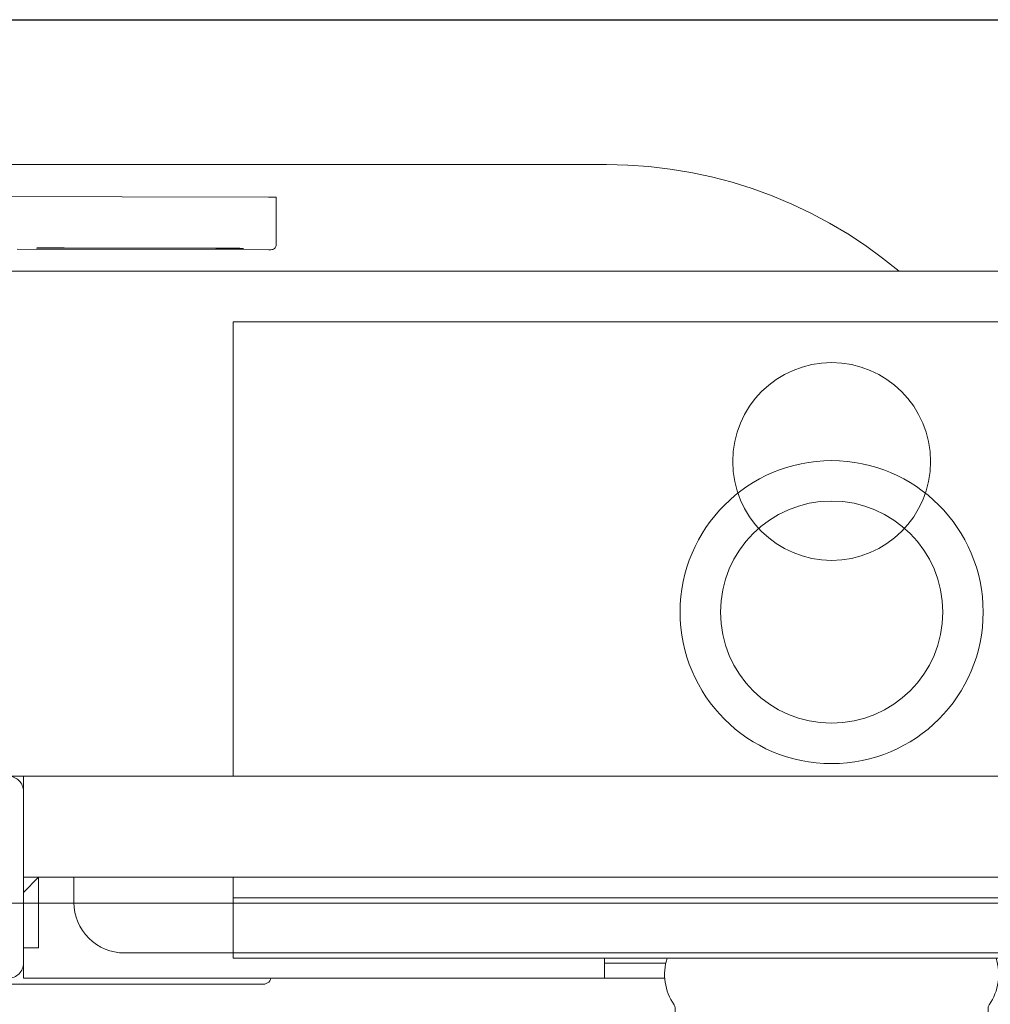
# Model space of a CAD drawing. Header units: millimetres. Extents: x 23192 to 177760, y -399809 to -79279.
# Tile 125 of 256: x 52059 to 52078, y -195445 to -195426. Entities that reach past the tile are written whole.
import ezdxf

# ---------------------------------------------------------------- set-up
doc = ezdxf.new("R2010")
doc.units = ezdxf.units.MM
doc.linetypes.add('HIDDEN2', pattern=[4.7625, 3.175, -1.5875])
doc.layers.get('0').update_dxf_attribs({"lineweight": 0})
doc.layers.add('!! 0_ Istn-sciany', color=3, linetype='Continuous', lineweight=30)
doc.layers.add('!! 2_WYBURZENIA DO REMONTU', color=7, linetype='Continuous', lineweight=0, true_color=0x4d4d4d, plot=False)
doc.layers.add('!!_@ wypos sanit nd', color=7, linetype='Continuous', lineweight=0, plot=False)
doc.layers.add('Powierzchnia', color=140, linetype='Continuous', lineweight=5, plot=False)

# ---------------------------------------------------------------- blocks, each defined once
blk = doc.blocks.new('A$C351F644B')
for p, q in [((-20, 17.5), (20, 17.5)), ((20, 0), (-20, 0))]:
    blk.add_line(p, q)
blk.add_circle((0, 8.75), 1.959)
blk = doc.blocks.new('A$Cff2eaf8b')
for points in [[(-0.18941, 0.08863), (-0.04454, 0.08863), (-0.04035, 0.08853), (-0.03617, 0.08824), (-0.032, 0.08775), (-0.02786, 0.08707), (-0.02376, 0.08619), (-0.0197, 0.08513), (-0.0157, 0.08388), (-0.01176, 0.08244), (-0.00789, 0.08082), (-0.0041, 0.07902), (-0.0004, 0.07705), (0.0032, 0.0749), (0.0067, 0.0726), (0.01009, 0.07012), (0.01337, 0.0675)], [(-0.19839, 0.08237), (-0.11148, 0.08219)], [(-0.16124, 0.07188), (-0.11145, 0.07178), (-0.11127, 0.07178), (-0.11111, 0.07178), (-0.111, 0.07178), (-0.11083, 0.07179), (-0.11065, 0.07183), (-0.11049, 0.0719), (-0.11033, 0.072), (-0.1102, 0.07212), (-0.11009, 0.07227), (-0.11001, 0.07243), (-0.10996, 0.07261), (-0.10995, 0.07279), (-0.10997, 0.08178), (-0.10998, 0.08217)], [(-0.12195, 0.07209), (-0.15195, 0.07215)], [(-0.15195, 0.07205), (-0.12195, 0.07199)], [(0.16493, 0.0675), (-0.16477, 0.0675)], [(-0.11847, -0.0325), (-0.11847, 0.0575), (0.11153, 0.0575), (0.11153, -0.0325)], [(-0.16, -0.0355), (-0.16, -0.0325), (0.16, -0.0325), (0.16, -0.0355)], [(-0.16, -0.0485), (-0.16, -0.0365)], [(0.16, -0.0555), (0.157, -0.0525), (0.16, -0.0525), (-0.16, -0.0525), (-0.157, -0.0525), (-0.16, -0.0555)], [(-0.157, -0.0525), (-0.157, -0.0665), (-0.16, -0.0665)], [(0.10602, -0.0525), (0.10602, -0.05658), (-0.11847, -0.05658)], [(-0.03305, -0.0725), (-0.16, -0.0725), (-0.16, -0.0695)], [(-0.045, -0.0725), (-0.045, -0.0685)], [(-0.045, -0.0695), (-0.03283, -0.0695)]]:
    blk.add_lwpolyline(points)
for points in [[(-0.15993, -0.0325), (-0.17249, -0.0325, 0.405519), (-0.172, -0.032), (-0.172, -0.0313, 0.414214), (-0.1725, -0.0308), (-0.1875, -0.0308, 0.414214), (-0.188, -0.0313), (-0.188, -0.032, 0.405519), (-0.18751, -0.0325), (-0.19, -0.0325, -0.414214), (-0.2, -0.0225), (-0.2, 0.0575, -0.266001), (-0.19506, 0.06612)], [(-0.15, -0.0525), (-0.15, -0.0575, 0.414214), (-0.14, -0.0675), (-0.11847, -0.0675), (-0.11847, -0.0525)], [(-0.04, -0.0685), (-0.03255, -0.0685, 0.236962), (-0.03118, -0.07775, -0.154353), (-0.031, -0.07832), (-0.031, -0.08218), (0.031, -0.08218), (0.031, -0.07832, -0.154353), (0.03118, -0.07775, 0.236962), (0.03255, -0.0685), (0.04, -0.0685)], [(-0.1633, -0.0727, 0.412536), (-0.1623, -0.0737), (-0.11251, -0.0737), (-0.11222, -0.07367), (-0.11194, -0.07358), (-0.11168, -0.07345), (-0.11145, -0.07326), (-0.11126, -0.07304), (-0.11112, -0.07278), (-0.11104, -0.0725)]]:
    blk.add_lwpolyline(points, format="xyb")
blk.add_lwpolyline([(-0.2, -0.0695), (-0.2, -0.0355, -0.414214), (-0.197, -0.0325), (-0.163, -0.0325, -0.414214), (-0.16, -0.0355), (-0.16, -0.0695, -0.414214), (-0.163, -0.0725), (-0.197, -0.0725, -0.414214)], format="xyb", close=True)
blk.add_lwpolyline([(-0.11847, -0.0685), (0.11153, -0.0685), (0.11153, -0.0675), (-0.11847, -0.0675)], close=True)
for radius in [0.03, 0.022]:
    blk.add_circle((0, 0), radius)
for centre, major_axis, start_param, end_param in [((-0.11148, 0.08218), (-0.0015, 0), 3.141878, 4.712682), ((-0.15195, 0.0721), (0.0055, -0.00001), 1.571085, 4.712678), ((-0.12195, 0.07204), (0.0055, -0.00001), 4.712678, 7.854271)]:
    blk.add_ellipse(centre, major_axis=major_axis, ratio=0.008726, start_param=start_param, end_param=end_param)

msp = doc.modelspace()

# ---------------------------------------------------------------- linework, layer by layer
at = {"layer": '!! 0_ Istn-sciany'}
msp.add_lwpolyline([(52030.71142, -195425.5883), (52144.71142, -195425.5883)], dxfattribs=at)
at = {"layer": 'Powierzchnia'}
msp.add_lwpolyline([(52135.71142, -195425.5883), (52004.71142, -195425.5883), (52004.71142, -195587.5883), (52135.71142, -195587.5883)], close=True, dxfattribs=at)

# ---------------------------------------------------------------- block references
at = {"layer": '!! 2_WYBURZENIA DO REMONTU', "linetype": 'HIDDEN2', "ltscale": 3, "xscale": -1, "rotation": 180}
msp.add_blockref('A$C351F644B', (52074.71142, -195425.5883), dxfattribs=at)
at = {"layer": '!!_@ wypos sanit nd', "xscale": 100, "yscale": 100, "zscale": 100}
msp.add_blockref('A$Cff2eaf8b', (52074.71142, -195437.32131), dxfattribs=at)

doc.saveas('drawing.dxf')
